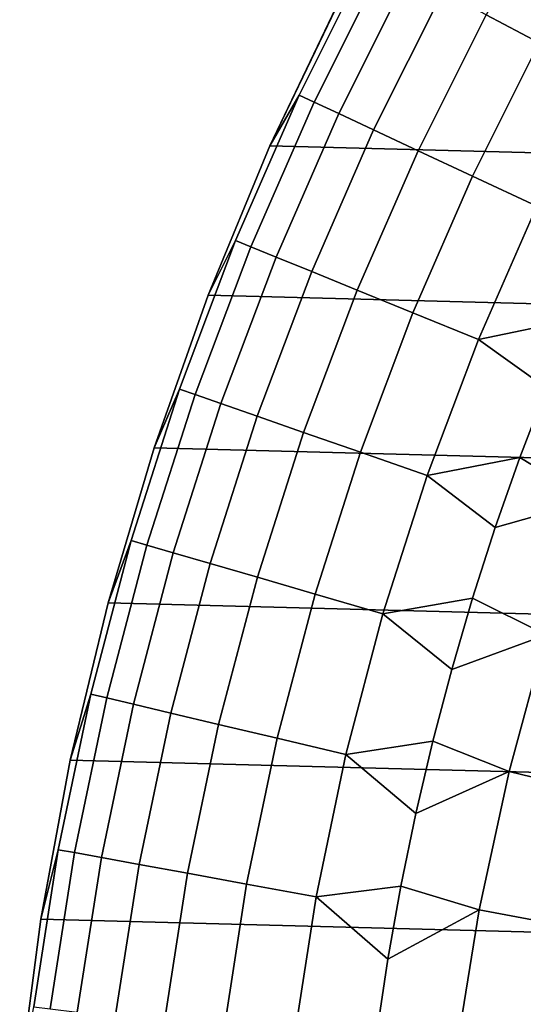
# Model space of a CAD drawing. Header units: metres. Extents: x -28 to 70, y -218 to 27.
# Tile 26 of 246: x -15.42 to -12.89, y -198.05 to -193.11. Entities that reach past the tile are written whole.
import ezdxf

# ---------------------------------------------------------------- set-up
doc = ezdxf.new("R2010")
doc.units = ezdxf.units.M
doc.layers.add('solid_10_261_002_XXX', color=7, linetype='CONTINUOUS')

msp = doc.modelspace()

# ---------------------------------------------------------------- linework, layer by layer
at = {"layer": 'solid_10_261_002_XXX'}
for points in [[(14.159966, -193.745605, 220.899994), (-13.810521, -193.013046, 220.899994), (-13.423374, -192.299973, 220.899994), (13.810521, -193.013046, 220.899994)], [(-12.809719, -193.229553, 291.156036), (-12.441626, -192.579163, 291.156036), (-12.699779, -192.424149, 289.798401), (-13.07551, -193.088028, 289.798401)], [(-13.657476, -192.778168, 284.28064), (-13.810601, -193.013153, 282.899994), (-14.159955, -193.745575, 282.899994), (-14.013713, -193.490875, 284.28064)], [(-13.939038, -193.525833, 285.668823), (-13.5847, -192.81691, 285.668823), (-13.657476, -192.778168, 284.28064), (-14.013713, -193.490875, 284.28064)], [(-13.814478, -193.584122, 287.052612), (-13.463306, -192.881546, 287.052612), (-13.5847, -192.81691, 285.668823), (-13.939038, -193.525833, 285.668823)], [(-13.640229, -193.66568, 288.429871), (-13.293487, -192.97197, 288.429871), (-13.463306, -192.881546, 287.052612), (-13.814478, -193.584122, 287.052612)], [(-13.416566, -193.77037, 289.798401), (-13.07551, -193.088028, 289.798401), (-13.293487, -192.97197, 288.429871), (-13.640229, -193.66568, 288.429871)], [(14.470504, -194.495331, 220.899994), (-14.159966, -193.745605, 220.899994), (-13.810521, -193.013046, 220.899994), (14.159966, -193.745605, 220.899994)], [(-14.159955, -193.745575, 282.899994), (-13.810601, -193.013153, 282.899994), (-13.810521, -193.013046, 220.899994), (-14.159966, -193.745605, 220.899994)], [(-13.143843, -193.89801, 291.156036), (-12.809719, -193.229553, 291.156036), (-13.07551, -193.088028, 289.798401), (-13.416566, -193.77037, 289.798401)], [(-12.82249, -194.048431, 292.50061), (-12.496534, -193.396301, 292.50061), (-12.809719, -193.229553, 291.156036), (-13.143843, -193.89801, 291.156036)], [(-14.013713, -193.490875, 284.28064), (-14.159955, -193.745575, 282.899994), (-14.470496, -194.4953, 282.899994), (-14.332788, -194.220978, 284.28064)], [(-14.256413, -194.252045, 285.668823), (-13.939038, -193.525833, 285.668823), (-14.013713, -193.490875, 284.28064), (-14.332788, -194.220978, 284.28064)], [(-14.129016, -194.303848, 287.052612), (-13.814478, -193.584122, 287.052612), (-13.939038, -193.525833, 285.668823), (-14.256413, -194.252045, 285.668823)], [(-13.9508, -194.376328, 288.429871), (-13.640229, -193.66568, 288.429871), (-13.814478, -193.584122, 287.052612), (-14.129016, -194.303848, 287.052612)], [(-13.722045, -194.46936, 289.798401), (-13.416566, -193.77037, 289.798401), (-13.640229, -193.66568, 288.429871), (-13.9508, -194.376328, 288.429871)], [(-14.470496, -194.4953, 282.899994), (-14.159955, -193.745575, 282.899994), (-14.159966, -193.745605, 220.899994), (-14.470504, -194.495331, 220.899994)], [(14.741282, -195.26001, 220.899994), (-14.470504, -194.495331, 220.899994), (-14.159966, -193.745605, 220.899994), (14.470504, -194.495331, 220.899994)], [(-13.443111, -194.582809, 291.156036), (-13.143843, -193.89801, 291.156036), (-13.416566, -193.77037, 289.798401), (-13.722045, -194.46936, 289.798401)], [(-13.114442, -194.716476, 292.50061), (-12.82249, -194.048431, 292.50061), (-13.143843, -193.89801, 291.156036), (-13.443111, -194.582809, 291.156036)], [(-12.630928, -194.616577, 293.828735), (-12.479162, -194.27652, 293.828735), (-12.82249, -194.048431, 292.50061), (-13.114442, -194.716476, 292.50061)], [(-14.332788, -194.220978, 284.28064), (-14.470496, -194.4953, 282.899994), (-14.741376, -195.260239, 282.899994), (-14.613854, -194.966537, 284.28064)], [(-14.535981, -194.993637, 285.668823), (-14.256413, -194.252045, 285.668823), (-14.332788, -194.220978, 284.28064), (-14.613854, -194.966537, 284.28064)], [(-14.406087, -195.038818, 287.052612), (-14.129016, -194.303848, 287.052612), (-14.256413, -194.252045, 285.668823), (-14.535981, -194.993637, 285.668823)], [(-14.224376, -195.10202, 288.429871), (-13.9508, -194.376328, 288.429871), (-14.129016, -194.303848, 287.052612), (-14.406087, -195.038818, 287.052612)], [(-13.991135, -195.183151, 289.798401), (-13.722045, -194.46936, 289.798401), (-13.9508, -194.376328, 288.429871), (-14.224376, -195.10202, 288.429871)], [(-13.706732, -195.282089, 291.156036), (-13.443111, -194.582809, 291.156036), (-13.722045, -194.46936, 289.798401), (-13.991135, -195.183151, 289.798401)], [(-14.741376, -195.260239, 282.899994), (-14.470496, -194.4953, 282.899994), (-14.470504, -194.495331, 220.899994), (-14.741282, -195.26001, 220.899994)], [(14.971889, -196.038467, 220.899994), (-14.741282, -195.26001, 220.899994), (-14.470504, -194.495331, 220.899994), (14.741282, -195.26001, 220.899994)], [(-13.371616, -195.398651, 292.50061), (-13.114442, -194.716476, 292.50061), (-13.443111, -194.582809, 291.156036), (-13.706732, -195.282089, 291.156036)], [(-12.77343, -194.960602, 293.828735), (-12.630928, -194.616577, 293.828735), (-13.114442, -194.716476, 292.50061)], [(-12.906564, -195.308365, 293.828735), (-12.77343, -194.960602, 293.828735), (-13.114442, -194.716476, 292.50061), (-13.371616, -195.398651, 292.50061)], [(-12.551283, -195.523712, 295.15686), (-12.292595, -194.862122, 295.15686), (-12.77343, -194.960602, 293.828735), (-12.906564, -195.308365, 293.828735)], [(-14.613854, -194.966537, 284.28064), (-14.741376, -195.260239, 282.899994), (-14.97185, -196.0383, 282.899994), (-14.856168, -195.725586, 284.28064)], [(-14.777003, -195.748627, 285.668823), (-14.535981, -194.993637, 285.668823), (-14.613854, -194.966537, 284.28064), (-14.856168, -195.725586, 284.28064)], [(-14.644956, -195.787064, 287.052612), (-14.406087, -195.038818, 287.052612), (-14.535981, -194.993637, 285.668823), (-14.777003, -195.748627, 285.668823)], [(-14.460231, -195.840836, 288.429871), (-14.224376, -195.10202, 288.429871), (-14.406087, -195.038818, 287.052612), (-14.644956, -195.787064, 287.052612)], [(-14.223123, -195.909851, 289.798401), (-13.991135, -195.183151, 289.798401), (-14.224376, -195.10202, 288.429871), (-14.460231, -195.840836, 288.429871)], [(-13.934004, -195.994019, 291.156036), (-13.706732, -195.282089, 291.156036), (-13.991135, -195.183151, 289.798401), (-14.223123, -195.909851, 289.798401)], [(15.161278, -196.827393, 220.899994), (-14.971889, -196.038467, 220.899994), (-14.741282, -195.26001, 220.899994), (14.971889, -196.038467, 220.899994)], [(-14.97185, -196.0383, 282.899994), (-14.741376, -195.260239, 282.899994), (-14.741282, -195.26001, 220.899994), (-14.971889, -196.038467, 220.899994)], [(-13.593332, -196.093185, 292.50061), (-13.371616, -195.398651, 292.50061), (-13.706732, -195.282089, 291.156036), (-13.934004, -195.994019, 291.156036)], [(-13.030231, -195.659607, 293.828735), (-12.906564, -195.308365, 293.828735), (-13.371616, -195.398651, 292.50061)], [(-12.551283, -195.523712, 295.15686), (-12.906564, -195.308365, 293.828735), (-13.030231, -195.659607, 293.828735)], [(-13.144342, -196.014069, 293.828735), (-13.030231, -195.659607, 293.828735), (-13.371616, -195.398651, 292.50061), (-13.593332, -196.093185, 292.50061)], [(-12.774393, -196.198135, 295.15686), (-12.551283, -195.523712, 295.15686), (-13.030231, -195.659607, 293.828735), (-13.144342, -196.014069, 293.828735)], [(-14.856168, -195.725586, 284.28064), (-14.97185, -196.0383, 282.899994), (-15.161288, -196.827362, 282.899994), (-15.059085, -196.496094, 284.28064)], [(-14.97884, -196.51503, 285.668823), (-14.777003, -195.748627, 285.668823), (-14.856168, -195.725586, 284.28064), (-15.059085, -196.496094, 284.28064)], [(-14.844988, -196.546631, 287.052612), (-14.644956, -195.787064, 287.052612), (-14.777003, -195.748627, 285.668823), (-14.97884, -196.51503, 285.668823)], [(-14.657741, -196.59082, 288.429871), (-14.460231, -195.840836, 288.429871), (-14.644956, -195.787064, 287.052612), (-14.844988, -196.546631, 287.052612)], [(-14.417394, -196.647537, 289.798401), (-14.223123, -195.909851, 289.798401), (-14.460231, -195.840836, 288.429871), (-14.657741, -196.59082, 288.429871)], [(-14.124326, -196.71669, 291.156036), (-13.934004, -195.994019, 291.156036), (-14.223123, -195.909851, 289.798401), (-14.417394, -196.647537, 289.798401)], [(-13.779001, -196.798187, 292.50061), (-13.593332, -196.093185, 292.50061), (-13.934004, -195.994019, 291.156036), (-14.124326, -196.71669, 291.156036)], [(-15.161288, -196.827362, 282.899994), (-14.97185, -196.0383, 282.899994), (-14.971889, -196.038467, 220.899994), (-15.161278, -196.827393, 220.899994)], [(15.309128, -197.625046, 220.899994), (-15.161278, -196.827393, 220.899994), (-14.971889, -196.038467, 220.899994), (15.161278, -196.827393, 220.899994)], [(-13.248813, -196.37149, 293.828735), (-13.144342, -196.014069, 293.828735), (-13.593332, -196.093185, 292.50061)], [(-12.774393, -196.198135, 295.15686), (-13.144342, -196.014069, 293.828735), (-13.248813, -196.37149, 293.828735)], [(-13.343566, -196.731598, 293.828735), (-13.248813, -196.37149, 293.828735), (-13.593332, -196.093185, 292.50061), (-13.779001, -196.798187, 292.50061)], [(-12.961293, -196.883469, 295.15686), (-12.774393, -196.198135, 295.15686), (-13.248813, -196.37149, 293.828735), (-13.343566, -196.731598, 293.828735)], [(-12.616618, -196.967682, 296.501465), (-12.434689, -196.300568, 296.501465), (-12.774393, -196.198135, 295.15686), (-12.961293, -196.883469, 295.15686)], [(-15.059085, -196.496094, 284.28064), (-15.161288, -196.827362, 282.899994), (-15.309169, -197.625259, 282.899994), (-15.222069, -197.276031, 284.28064)], [(-15.140955, -197.290817, 285.668823), (-14.97884, -196.51503, 285.668823), (-15.059085, -196.496094, 284.28064), (-15.222069, -197.276031, 284.28064)], [(-15.005654, -197.315475, 287.052612), (-14.844988, -196.546631, 287.052612), (-14.97884, -196.51503, 285.668823), (-15.140955, -197.290817, 285.668823)], [(-14.816381, -197.34996, 288.429871), (-14.657741, -196.59082, 288.429871), (-14.844988, -196.546631, 287.052612), (-15.005654, -197.315475, 287.052612)], [(-14.573432, -197.394241, 289.798401), (-14.417394, -196.647537, 289.798401), (-14.657741, -196.59082, 288.429871), (-14.816381, -197.34996, 288.429871)], [(-14.277193, -197.448227, 291.156036), (-14.124326, -196.71669, 291.156036), (-14.417394, -196.647537, 289.798401), (-14.573432, -197.394241, 289.798401)], [(-13.92813, -197.511826, 292.50061), (-13.779001, -196.798187, 292.50061), (-14.124326, -196.71669, 291.156036), (-14.277193, -197.448227, 291.156036)], [(-13.428533, -197.094162, 293.828735), (-13.343566, -196.731598, 293.828735), (-13.779001, -196.798187, 292.50061)], [(-12.961293, -196.883469, 295.15686), (-13.343566, -196.731598, 293.828735), (-13.428533, -197.094162, 293.828735)], [(-13.503651, -197.458878, 293.828735), (-13.428533, -197.094162, 293.828735), (-13.779001, -196.798187, 292.50061), (-13.92813, -197.511826, 292.50061)], [(-15.309169, -197.625259, 282.899994), (-15.161288, -196.827362, 282.899994), (-15.161278, -196.827393, 220.899994), (-15.309128, -197.625046, 220.899994)], [(15.415094, -198.429962, 220.899994), (-15.309128, -197.625046, 220.899994), (-15.161278, -196.827393, 220.899994), (15.309128, -197.625046, 220.899994)], [(-13.111452, -197.577789, 295.15686), (-12.961293, -196.883469, 295.15686), (-13.428533, -197.094162, 293.828735), (-13.503651, -197.458878, 293.828735)], [(-12.762785, -197.643524, 296.501465), (-12.616618, -196.967682, 296.501465), (-12.961293, -196.883469, 295.15686), (-13.111452, -197.577789, 295.15686)], [(-15.222069, -197.276031, 284.28064), (-15.309169, -197.625259, 282.899994), (-15.41509, -198.42981, 282.899994), (-15.344686, -198.063324, 284.28064)], [(-15.262918, -198.073914, 285.668823), (-15.140955, -197.290817, 285.668823), (-15.222069, -197.276031, 284.28064), (-15.344686, -198.063324, 284.28064)], [(-15.126529, -198.091568, 287.052612), (-15.005654, -197.315475, 287.052612), (-15.140955, -197.290817, 285.668823), (-15.262918, -198.073914, 285.668823)], [(-14.93573, -198.116272, 288.429871), (-14.816381, -197.34996, 288.429871), (-15.005654, -197.315475, 287.052612), (-15.126529, -198.091568, 287.052612)], [(-14.690825, -198.14798, 289.798401), (-14.573432, -197.394241, 289.798401), (-14.816381, -197.34996, 288.429871), (-14.93573, -198.116272, 288.429871)], [(-14.392199, -198.186646, 291.156036), (-14.277193, -197.448227, 291.156036), (-14.573432, -197.394241, 289.798401), (-14.690825, -198.14798, 289.798401)], [(-14.040324, -198.232193, 292.50061), (-13.92813, -197.511826, 292.50061), (-14.277193, -197.448227, 291.156036), (-14.392199, -198.186646, 291.156036)], [(-13.568865, -197.8255, 293.828735), (-13.503651, -197.458878, 293.828735), (-13.92813, -197.511826, 292.50061)], [(-13.111452, -197.577789, 295.15686), (-13.503651, -197.458878, 293.828735), (-13.568865, -197.8255, 293.828735)], [(-13.624127, -198.193756, 293.828735), (-13.568865, -197.8255, 293.828735), (-13.92813, -197.511826, 292.50061), (-14.040324, -198.232193, 292.50061)], [(-13.224446, -198.279114, 295.15686), (-13.111452, -197.577789, 295.15686), (-13.568865, -197.8255, 293.828735), (-13.624127, -198.193756, 293.828735)], [(-12.872774, -198.326202, 296.501465), (-12.762785, -197.643524, 296.501465), (-13.111452, -197.577789, 295.15686), (-13.224446, -198.279114, 295.15686)], [(15.478722, -199.238312, 220.899994), (-15.415094, -198.429962, 220.899994), (-15.309128, -197.625046, 220.899994), (15.415094, -198.429962, 220.899994)], [(-15.41509, -198.42981, 282.899994), (-15.309169, -197.625259, 282.899994), (-15.309128, -197.625046, 220.899994), (-15.415094, -198.429962, 220.899994)]]:
    msp.add_3dface(points, dxfattribs=at)

doc.saveas('drawing.dxf')
